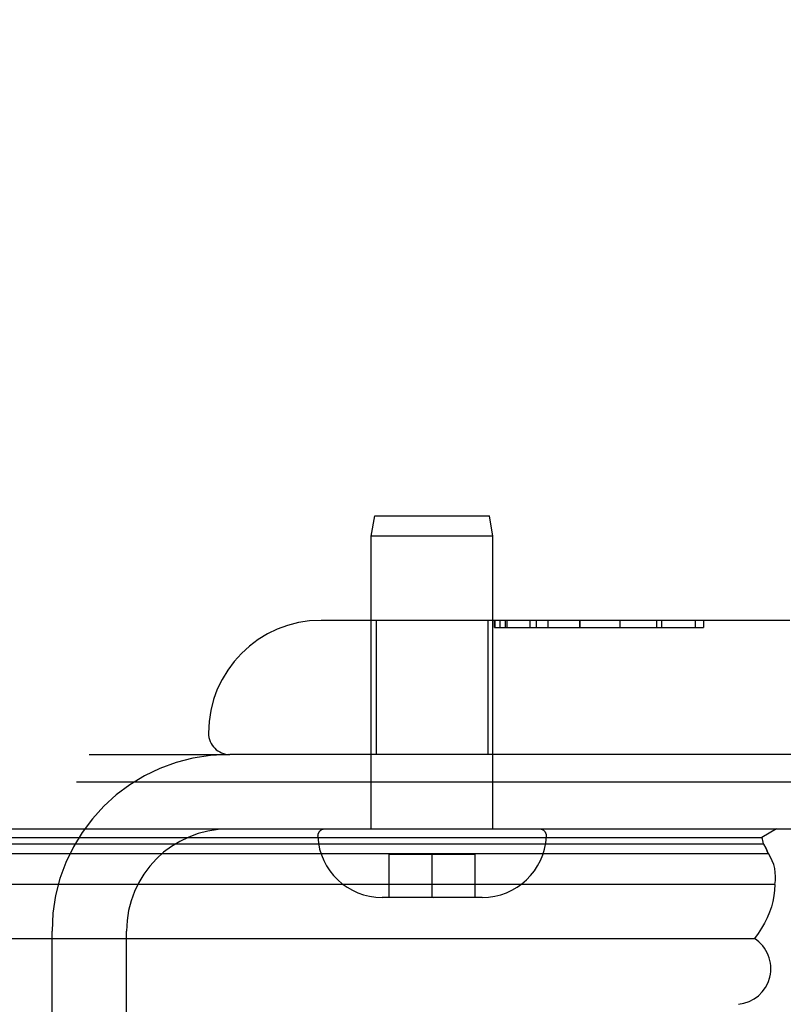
# Model space of a CAD drawing. Header units: inches. Extents: x 0 to 212, y 0 to 138.
# Tile 223 of 256: x 89.16 to 90.23, y 112.9 to 114.27. Entities that reach past the tile are written whole.
import ezdxf

# ---------------------------------------------------------------- set-up
doc = ezdxf.new("R2010")
doc.units = ezdxf.units.IN
doc.header["$LTSCALE"] = 11.6875
doc.header["$MEASUREMENT"] = 0
doc.linetypes.add('HIDDEN', pattern=[0.2, 0.1, -0.1])
doc.layers.get('0').update_dxf_attribs({"linetype": 'CONTINUOUS'})
doc.layers.add('DEFAULT_2', color=8, linetype='HIDDEN')
doc.layers.add('RIGHTHAND_DOOR_ASSEMBLY', color=7, linetype='CONTINUOUS')

msp = doc.modelspace()

# ---------------------------------------------------------------- linework, layer by layer
at = {"color": 7, "linetype": 'Continuous'}
for p, q in [((89.2436, 113.206), (90.845, 113.206)), ((89.2095, 113.14), (44.7095, 113.14))]:
    msp.add_line(p, q, dxfattribs=at)
at = {"color": 3, "linetype": 'Continuous'}
msp.add_line((90.7335, 113.14), (89.2615, 113.14), dxfattribs=at)
at = {"layer": 'DEFAULT_2', "color": 8, "linetype": 'HIDDEN'}
for p, q in [((89.2615, 113.244), (89.456, 113.244)), ((89.2095, 112.735), (89.2095, 112.9975)), ((89.3135, 112.735), (89.3135, 112.9975))]:
    msp.add_line(p, q, dxfattribs=at)
for radius in [0.2465, 0.1425]:
    msp.add_arc((89.456, 112.9975), radius, 90, 180, dxfattribs=at)
at = {"layer": 'RIGHTHAND_DOOR_ASSEMBLY', "color": 8, "linetype": 'HIDDEN'}
for p, q in [((89.6555, 113.5492), (89.6605, 113.5775)), ((89.6605, 113.5775), (89.8205, 113.5775)), ((89.8255, 113.5492), (89.8205, 113.5775)), ((89.8255, 113.5492), (89.6555, 113.5492)), ((89.6555, 113.14), (89.6555, 113.5492)), ((89.8255, 113.14), (89.8255, 113.5492)), ((90.2405, 113.4315), (89.5855, 113.4315)), ((89.6625, 113.4315), (89.6625, 113.244)), ((89.8185, 113.4315), (89.8185, 113.244)), ((89.8278, 113.4215), (89.8278, 113.4315)), ((89.8278, 113.4215), (90.1198, 113.4215)), ((89.828, 113.4315), (89.828, 113.4215)), ((89.8352, 113.4315), (89.8352, 113.4215)), ((89.8425, 113.4315), (89.8425, 113.4215)), ((89.8449, 113.4315), (89.8449, 113.4215)), ((89.8769, 113.4315), (89.8769, 113.4215)), ((89.8864, 113.4215), (89.8864, 113.4315)), ((89.9023, 113.4315), (89.9023, 113.4215)), ((89.9468, 113.4315), (89.9468, 113.4215)), ((89.9469, 113.4215), (89.9469, 113.4315)), ((90.003, 113.4315), (90.003, 113.4215)), ((90.0032, 113.4215), (90.0032, 113.4315)), ((90.0032, 113.4215), (90.0032, 113.4315)), ((90.0542, 113.4315), (90.0542, 113.4215)), ((90.0614, 113.4215), (90.0614, 113.4315)), ((90.1078, 113.4315), (90.1078, 113.4215)), ((90.1198, 113.4315), (90.1198, 113.4215)), ((90.5843, 113.244), (89.458, 113.244)), ((89.8904, 113.14), (89.5906, 113.14)), ((89.8005, 113.1045), (89.6805, 113.1045)), ((89.6805, 113.0445), (89.6805, 113.1045)), ((89.7405, 113.0446), (89.7405, 113.1045)), ((89.8005, 113.0445), (89.8005, 113.1045)), ((89.8105, 113.0445), (89.6705, 113.0445)), ((89.7405, 113.0446), (89.7423, 113.0445))]:
    msp.add_line(p, q, dxfattribs=at)
at = {"layer": 'RIGHTHAND_DOOR_ASSEMBLY', "color": 7, "linetype": 'Continuous'}
for p, q in [((89.2095, 113.1401), (89.2615, 113.1401)), ((90.2218, 113.1401), (90.2011, 113.1282)), ((67.5916, 113.1194), (90.2034, 113.1194)), ((67.5939, 113.1282), (90.2011, 113.1282)), ((67.5848, 113.1057), (90.2102, 113.1057)), ((90.2191, 113.0623), (67.5759, 113.0623)), ((67.6043, 112.9871), (90.1907, 112.9871))]:
    msp.add_line(p, q, dxfattribs=at)
for points in [[(90.2034, 113.1194), (90.2053, 113.116), (90.207, 113.1126), (90.2087, 113.1092), (90.2102, 113.1057)], [(90.2191, 113.0623), (90.2188, 113.0545), (90.2179, 113.0467), (90.2165, 113.039), (90.2145, 113.0313), (90.2119, 113.0237), (90.2087, 113.0161), (90.2051, 113.0087), (90.2008, 113.0014), (90.196, 112.9942), (90.1907, 112.9871)]]:
    msp.add_lwpolyline(points, dxfattribs=at)
at = {"layer": 'RIGHTHAND_DOOR_ASSEMBLY', "color": 8, "linetype": 'HIDDEN'}
for centre, radius, start, end in [((89.8993, 114.1825), 1.4365, 90, 180), ((89.8993, 114.1825), 1.249, 90, 180), ((89.5855, 113.274), 0.1575, 90, 180), ((89.458, 113.274), 0.03, 180, 270), ((89.5906, 113.13), 0.01, 90, 183.2246), ((89.6705, 113.1345), 0.09, 183.2246, 270), ((89.8105, 113.1345), 0.09, 270, 356.7754), ((89.8904, 113.13), 0.01, 356.7754, 90)]:
    msp.add_arc(centre, radius, start, end, dxfattribs=at)
at = {"layer": 'RIGHTHAND_DOOR_ASSEMBLY', "color": 7, "linetype": 'Continuous'}
for centre, radius, start, end in [((90.1736, 113.116), 0.03, 6.412, 23.7978), ((90.1634, 113.0735), 0.0569, 348.7115, 34.5669), ((90.1638, 112.945), 0.05, 275.2617, 57.3282)]:
    msp.add_arc(centre, radius, start, end, dxfattribs=at)
msp.add_ellipse((89.9541, 113.0626), major_axis=(0.265, 0), ratio=0.632157, start_param=0.260445, end_param=0.346101, dxfattribs=at)

doc.saveas('drawing.dxf')
